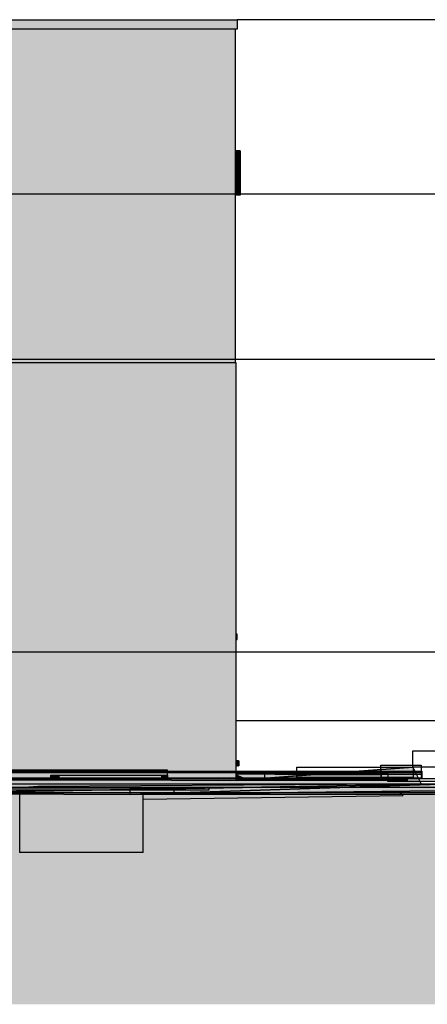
# Model space of a CAD drawing. Header units: metres. Extents: x 0 to 0.84, y 0 to 0.297.
# Tile 24 of 51: x 0.496 to 0.522, y 0.065 to 0.127. Entities that reach past the tile are written whole.
import ezdxf

# ---------------------------------------------------------------- set-up
doc = ezdxf.new("R2010")
doc.units = ezdxf.units.M
doc.linetypes.add('Teckovana 0.5x', pattern=[0.04, 0, -0.04])
for name, color, linetype, lineweight in [('Füllfläche', 7, 'Continuous', 13), ('Maßlinie 1_100', 7, 'Continuous', 25), ('Standard', 7, 'Continuous', 25)]:
    doc.layers.add(name, color=color, linetype=linetype, lineweight=lineweight)
picture_1 = doc.add_image_def('image1.jpg', size_in_pixel=(1024, 1024))

msp = doc.modelspace()

# ---------------------------------------------------------------- hatches: boundary and pattern name
at = {"layer": 'Füllfläche', "linetype": 'Continuous', "lineweight": 25, "true_color": 0xababab, "transparency": 33554687}
msp.add_hatch(color=253, dxfattribs=at).paths.add_polyline_path([(0.063228, 0.084101), (0.063228, 0.065001), (0.522764, 0.065001), (0.522764, 0.078929), (0.503326, 0.078281), (0.482837, 0.078221), (0.458676, 0.078842), (0.45051, 0.078842), (0.422836, 0.0786), (0.400594, 0.079285), (0.391166, 0.079301), (0.372074, 0.079722), (0.351418, 0.079763), (0.347718, 0.079763), (0.257118, 0.079508), (0.254717, 0.079428), (0.163512, 0.079423), (0.159962, 0.079513), (0.140569, 0.080175), (0.107658, 0.082526), (0.087879, 0.083314)])
at = {"layer": 'Standard', "linetype": 'Continuous', "lineweight": 25, "true_color": 0xd1d1d1, "transparency": 33554687}
for points in [[(0.392488, 0.127301), (0.392488, 0.126701), (0.51009, 0.126701), (0.51009, 0.127301)], [(0.510062, 0.088399), (0.510028, 0.088399), (0.510028, 0.088157), (0.510062, 0.088099)], [(0.510169, 0.080399), (0.510169, 0.080099), (0.510082, 0.080249), (0.51007, 0.080242), (0.51016, 0.080084), (0.510184, 0.080084), (0.510184, 0.080411), (0.510028, 0.080439), (0.510028, 0.080424)]]:
    msp.add_hatch(color=254, dxfattribs=at).paths.add_polyline_path(points)
at = {"layer": 'Standard', "linetype": 'Continuous', "lineweight": 25, "true_color": 0xf3f3f3, "transparency": 33554687}
for points in [[(0.509978, 0.121299), (0.509978, 0.126701), (0.392569, 0.126701), (0.392569, 0.121299), (0.478578, 0.121299), (0.478578, 0.122899), (0.478599, 0.122899), (0.480655, 0.122899), (0.480655, 0.121299)], [(0.510028, 0.083099), (0.510028, 0.105599), (0.480467, 0.105599), (0.480467, 0.083099)]]:
    msp.add_hatch(color=7, dxfattribs=at).paths.add_polyline_path(points)
at = {"layer": 'Standard', "linetype": 'Continuous', "lineweight": 25, "transparency": 33554687}
h = msp.add_hatch(color=7, dxfattribs=at)
h.paths.add_polyline_path([(0.509978, 0.126701), (0.392569, 0.126701), (0.392569, 0.12663), (0.509978, 0.126622)])
h.paths.add_polyline_path([(0.478578, 0.121299), (0.478578, 0.122899), (0.47707, 0.12137), (0.47707, 0.121299)])
at = {"layer": 'Standard', "linetype": 'Continuous', "lineweight": 25, "true_color": 0xf3f3f3, "transparency": 33554687}
h = msp.add_hatch(color=7, dxfattribs=at)
h.paths.add_polyline_path([(0.509978, 0.118299), (0.509978, 0.121299), (0.480655, 0.121299), (0.480655, 0.120899), (0.480474, 0.120416), (0.480325, 0.119999), (0.48032, 0.119984), (0.480315, 0.119957), (0.480247, 0.119499), (0.480209, 0.119249), (0.480172, 0.118999), (0.480172, 0.118299)])
h.paths.add_polyline_path([(0.478578, 0.120899), (0.478578, 0.121299), (0.392569, 0.121299), (0.392569, 0.118299), (0.479172, 0.118299), (0.479172, 0.118999), (0.479134, 0.119249), (0.479097, 0.119499), (0.479028, 0.119957), (0.479023, 0.119984), (0.479018, 0.119999), (0.478922, 0.120206), (0.478662, 0.120729)])
at = {"layer": 'Standard', "linetype": 'Continuous', "lineweight": 25, "true_color": 0xbdbdbd, "transparency": 33554687}
msp.add_hatch(color=9, dxfattribs=at).paths.add_polyline_path([(0.510274, 0.118812), (0.510273, 0.118999), (0.509978, 0.118999), (0.509978, 0.118812)])
at = {"layer": 'Standard', "linetype": 'Continuous', "lineweight": 25, "true_color": 0xc3c3c3, "transparency": 33554687}
msp.add_hatch(color=9, dxfattribs=at).paths.add_polyline_path([(0.510276, 0.118299), (0.510274, 0.118812), (0.509978, 0.118812), (0.509978, 0.118299)])
at = {"layer": 'Standard', "linetype": 'Continuous', "lineweight": 25, "true_color": 0xf3f3f3, "transparency": 33554687}
h = msp.add_hatch(color=7, dxfattribs=at)
h.paths.add_polyline_path([(0.509978, 0.113799), (0.509978, 0.118299), (0.480172, 0.118299), (0.480172, 0.118099), (0.480467, 0.116799), (0.480467, 0.113799)])
h.paths.add_polyline_path([(0.479172, 0.118099), (0.479172, 0.118299), (0.392569, 0.118299), (0.392569, 0.116251), (0.479131, 0.116251), (0.479131, 0.115299), (0.47893, 0.115299), (0.47893, 0.113799), (0.479467, 0.113799), (0.479467, 0.116799)])
at = {"layer": 'Standard', "linetype": 'Continuous', "lineweight": 25, "true_color": 0xc2c2c2, "transparency": 33554687}
msp.add_hatch(color=9, dxfattribs=at).paths.add_polyline_path([(0.510276, 0.117599), (0.510276, 0.118299), (0.509978, 0.118299), (0.509978, 0.117599)])
at = {"layer": 'Standard', "linetype": 'Continuous', "lineweight": 25, "true_color": 0xbababa, "transparency": 33554687}
for points in [[(0.510276, 0.116899), (0.510276, 0.117599), (0.509978, 0.117599), (0.509978, 0.116899)], [(0.510062, 0.088399), (0.510028, 0.088405), (0.510028, 0.088399)], [(0.510147, 0.080399), (0.510169, 0.080399), (0.510028, 0.080424), (0.510028, 0.08042)], [(0.510063, 0.080399), (0.510085, 0.080399), (0.510028, 0.080409), (0.510028, 0.080405)], [(0.510147, 0.080399), (0.510147, 0.080137), (0.510169, 0.080099), (0.510169, 0.080399)], [(0.510055, 0.080084), (0.510076, 0.080084), (0.510028, 0.080169), (0.510028, 0.08013)], [(0.510048, 0.080242), (0.510138, 0.080084), (0.51016, 0.080084), (0.51007, 0.080242)]]:
    msp.add_hatch(color=9, dxfattribs=at).paths.add_polyline_path(points)
at = {"layer": 'Standard', "linetype": 'Continuous', "lineweight": 25, "transparency": 33554687}
for color, points in [(253, [(0.510274, 0.116387), (0.510276, 0.116899), (0.509978, 0.116899), (0.509978, 0.116387)]), (254, [(0.510062, 0.088399), (0.510062, 0.088099), (0.510028, 0.088157), (0.510028, 0.088127), (0.510053, 0.088084), (0.510078, 0.088084), (0.510078, 0.088411), (0.510028, 0.08842), (0.510028, 0.088405)]), (7, [(0.510062, 0.088399), (0.510028, 0.088399), (0.510028, 0.088389)]), (9, [(0.510061, 0.080249), (0.510048, 0.080242), (0.51007, 0.080242), (0.510082, 0.080249)]), (7, [(0.510061, 0.080249), (0.510048, 0.080242), (0.510069, 0.080242), (0.510082, 0.080249)]), (7, [(0.513862, 0.079361), (0.519166, 0.079542), (0.521186, 0.080001), (0.513852, 0.079459)]), (7, [(0.521186, 0.080001), (0.519166, 0.079542), (0.52171, 0.078954)]), (7, [(0.48276, 0.079305), (0.52171, 0.078954), (0.509589, 0.079153), (0.482753, 0.079314)]), (7, [(0.482767, 0.079271), (0.50564, 0.078833), (0.521738, 0.078942), (0.52171, 0.078954), (0.48276, 0.079305)]), (7, [(0.482778, 0.079188), (0.495384, 0.078632), (0.497485, 0.078778), (0.50564, 0.078833), (0.482767, 0.079271)]), (7, [(0.509932, 0.079165), (0.508898, 0.079157), (0.509589, 0.079153), (0.510819, 0.079171)]), (7, [(0.510819, 0.079171), (0.509589, 0.079153), (0.519601, 0.079097), (0.511835, 0.079165)]), (7, [(0.519601, 0.079097), (0.509589, 0.079153), (0.52171, 0.078954)]), (7, [(0.511835, 0.079165), (0.519601, 0.079097), (0.519166, 0.079542), (0.51388, 0.079305), (0.513886, 0.079238)]), (7, [(0.513677, 0.079548), (0.513687, 0.079447), (0.513852, 0.079459), (0.514908, 0.079537)]), (7, [(0.513876, 0.079321), (0.519166, 0.079542), (0.513862, 0.079361)]), (7, [(0.51388, 0.079305), (0.519166, 0.079542), (0.513876, 0.079321)]), (7, [(0.519166, 0.079542), (0.519601, 0.079097), (0.52171, 0.078954)]), (7, [(0.523521, 0.078954), (0.491796, 0.078382), (0.488008, 0.078333), (0.503326, 0.078281)]), (7, [(0.491796, 0.078382), (0.523521, 0.078954), (0.497485, 0.078778)]), (7, [(0.503326, 0.078281), (0.522764, 0.078505), (0.516987, 0.078736)]), (7, [(0.523521, 0.078954), (0.516987, 0.078736), (0.522764, 0.078505)])]:
    msp.add_hatch(color=color, dxfattribs=at).paths.add_polyline_path(points)
at = {"layer": 'Standard', "linetype": 'Continuous', "lineweight": 25, "true_color": 0xaaaaaa, "transparency": 33554687}
for points in [[(0.510273, 0.116199), (0.510274, 0.116387), (0.509978, 0.116387), (0.509978, 0.116199)], [(0.510543, 0.079208), (0.510549, 0.079208), (0.510028, 0.079231), (0.510028, 0.079231)], [(0.523521, 0.078954), (0.491796, 0.078382), (0.488008, 0.078333), (0.503326, 0.078281)], [(0.491796, 0.078382), (0.523521, 0.078954), (0.497485, 0.078778)], [(0.503326, 0.078281), (0.522764, 0.078505), (0.516987, 0.078736)], [(0.523521, 0.078954), (0.516987, 0.078736), (0.522764, 0.078505)], [(0.496331, 0.074599), (0.496341, 0.074599), (0.496341, 0.078305), (0.496331, 0.078305)], [(0.496341, 0.074599), (0.504141, 0.074599), (0.504141, 0.078291), (0.503326, 0.078281), (0.496341, 0.078305)], [(0.520572, 0.078214), (0.520259, 0.078476), (0.504892, 0.078299), (0.504141, 0.078255), (0.504141, 0.077972)]]:
    msp.add_hatch(color=253, dxfattribs=at).paths.add_polyline_path(points)
at = {"layer": 'Standard', "linetype": 'Continuous', "lineweight": 25, "true_color": 0xf3f3f3, "transparency": 33554687}
h = msp.add_hatch(color=7, dxfattribs=at)
h.paths.add_polyline_path([(0.509978, 0.113799), (0.480467, 0.113799), (0.480467, 0.113199), (0.481094, 0.113199), (0.481094, 0.110699), (0.480467, 0.109399), (0.480467, 0.109397), (0.480467, 0.105599), (0.509978, 0.105599)])
h.paths.add_polyline_path([(0.47893, 0.113799), (0.47893, 0.113199), (0.479467, 0.113199), (0.479467, 0.113799)])
h.paths.add_polyline_path([(0.479227, 0.108699), (0.479226, 0.107999), (0.479225, 0.107769), (0.479314, 0.107999), (0.479314, 0.108399), (0.479277, 0.108649), (0.479239, 0.108899), (0.479227, 0.108984)])
h.paths.add_polyline_path([(0.47893, 0.107299), (0.47893, 0.107005), (0.479044, 0.107299)])
h.paths.add_polyline_path([(0.490467, 0.107499), (0.490466, 0.107499), (0.489766, 0.107687), (0.489254, 0.108199), (0.489066, 0.108899), (0.489254, 0.109599), (0.489766, 0.110112), (0.490466, 0.110299), (0.490467, 0.110299), (0.491167, 0.110112), (0.49168, 0.109599), (0.491867, 0.108899), (0.49168, 0.108199), (0.491167, 0.107687)], flags=16)
at = {"layer": 'Standard', "linetype": 'Continuous', "lineweight": 25, "true_color": 0xc5c5c5, "transparency": 33554687}
msp.add_hatch(color=9, dxfattribs=at).paths.add_polyline_path([(0.510053, 0.088084), (0.510028, 0.088127), (0.510028, 0.088084)])
at = {"layer": 'Standard', "linetype": 'Continuous', "lineweight": 25, "true_color": 0x1e5d86, "transparency": 33554687}
msp.add_hatch(color=146, dxfattribs=at).paths.add_polyline_path([(0.510028, 0.083099), (0.480467, 0.083099), (0.480467, 0.079328), (0.482753, 0.079314), (0.49831, 0.079221), (0.49831, 0.079499), (0.498858, 0.079499), (0.500249, 0.079499), (0.502112, 0.079499), (0.503948, 0.079499), (0.505264, 0.079499), (0.505708, 0.079499), (0.505708, 0.079176), (0.508898, 0.079157), (0.509932, 0.079165), (0.510028, 0.079166)])
at = {"layer": 'Standard', "linetype": 'Continuous', "lineweight": 25, "true_color": 0xd1d1d1, "transparency": 33554687}
h = msp.add_hatch(color=254, dxfattribs=at)
h.paths.add_polyline_path([(0.510085, 0.080399), (0.510085, 0.080245), (0.5101, 0.080219), (0.5101, 0.080407), (0.510028, 0.08042), (0.510028, 0.080409)])
h.paths.add_polyline_path([(0.510085, 0.080099), (0.510028, 0.080198), (0.510028, 0.080169), (0.510076, 0.080084), (0.5101, 0.080084), (0.5101, 0.080151), (0.510085, 0.080177)])
at = {"layer": 'Standard', "linetype": 'Continuous', "lineweight": 25, "true_color": 0xbababa, "transparency": 33554687}
h = msp.add_hatch(color=9, dxfattribs=at)
h.paths.add_polyline_path([(0.510063, 0.080399), (0.510063, 0.080249), (0.510082, 0.080249), (0.510085, 0.080245), (0.510085, 0.080399)])
h.paths.add_polyline_path([(0.510085, 0.080099), (0.510085, 0.080177), (0.510063, 0.080215), (0.510063, 0.080137)])
at = {"layer": 'Standard', "linetype": 'Continuous', "lineweight": 25, "true_color": 0xb8b8b8, "transparency": 33554687}
for points in [[(0.521186, 0.080001), (0.511364, 0.079275), (0.519166, 0.079542)], [(0.521186, 0.080001), (0.519166, 0.079542), (0.52171, 0.078954)], [(0.510958, 0.079173), (0.508898, 0.079157), (0.509589, 0.079153)], [(0.510666, 0.079275), (0.512038, 0.079325), (0.513852, 0.079459), (0.514908, 0.079537), (0.510028, 0.07958), (0.510028, 0.079554)], [(0.510666, 0.079275), (0.510028, 0.079256), (0.510028, 0.079231), (0.510549, 0.079208), (0.510804, 0.079229)], [(0.511364, 0.079275), (0.510034, 0.079166), (0.510219, 0.079167), (0.519166, 0.079542)], [(0.519166, 0.079542), (0.510219, 0.079167), (0.510958, 0.079173)], [(0.510666, 0.079275), (0.510804, 0.079229), (0.511364, 0.079275), (0.512038, 0.079325)], [(0.519166, 0.079542), (0.510958, 0.079173), (0.519601, 0.079097)], [(0.519166, 0.079542), (0.519601, 0.079097), (0.52171, 0.078954)]]:
    msp.add_hatch(color=9, dxfattribs=at).paths.add_polyline_path(points)
at = {"layer": 'Standard', "linetype": 'Continuous', "lineweight": 25, "true_color": 0xb9b9b9, "transparency": 33554687}
for points in [[(0.479474, 0.079334), (0.495384, 0.078632), (0.497485, 0.078778), (0.50564, 0.078833)], [(0.52171, 0.078954), (0.479474, 0.079334), (0.50564, 0.078833), (0.521738, 0.078942)], [(0.509589, 0.079153), (0.479474, 0.079334), (0.52171, 0.078954)], [(0.510958, 0.079173), (0.509589, 0.079153), (0.519601, 0.079097)], [(0.519601, 0.079097), (0.509589, 0.079153), (0.52171, 0.078954)], [(0.510666, 0.079275), (0.510028, 0.079554), (0.510028, 0.079256)], [(0.510034, 0.079166), (0.510543, 0.079208), (0.510028, 0.079231), (0.510028, 0.079166)]]:
    msp.add_hatch(color=9, dxfattribs=at).paths.add_polyline_path(points)
at = {"layer": 'Standard', "linetype": 'Continuous', "lineweight": 25, "true_color": 0x474747, "transparency": 33554687}
for points in [[(0.49831, 0.079499), (0.49831, 0.079221), (0.498858, 0.079218), (0.498858, 0.079499)], [(0.510543, 0.079208), (0.510549, 0.079208), (0.510028, 0.079231), (0.510028, 0.079231)], [(0.520572, 0.078214), (0.520259, 0.078476), (0.504892, 0.078299), (0.504141, 0.078255), (0.504141, 0.077972)]]:
    msp.add_hatch(color=49, dxfattribs=at).paths.add_polyline_path(points)
at = {"layer": 'Standard', "linetype": 'Continuous', "lineweight": 25, "true_color": 0x494949, "transparency": 33554687}
msp.add_hatch(color=251, dxfattribs=at).paths.add_polyline_path([(0.498858, 0.079499), (0.498858, 0.079218), (0.500249, 0.079209), (0.500249, 0.079499)])
at = {"layer": 'Standard', "linetype": 'Continuous', "lineweight": 25, "true_color": 0x4e4e4e, "transparency": 33554687}
msp.add_hatch(color=251, dxfattribs=at).paths.add_polyline_path([(0.500249, 0.079499), (0.500249, 0.079209), (0.502112, 0.079198), (0.502112, 0.079499)])
at = {"layer": 'Standard', "linetype": 'Continuous', "lineweight": 25, "true_color": 0x515151, "transparency": 33554687}
for points in [[(0.502112, 0.079499), (0.502112, 0.079198), (0.503948, 0.079187), (0.503948, 0.079499)], [(0.503948, 0.079499), (0.503948, 0.079187), (0.505264, 0.079179), (0.505264, 0.079499)]]:
    msp.add_hatch(color=251, dxfattribs=at).paths.add_polyline_path(points)
at = {"layer": 'Standard', "linetype": 'Continuous', "lineweight": 25, "true_color": 0x4f4f4f, "transparency": 33554687}
msp.add_hatch(color=251, dxfattribs=at).paths.add_polyline_path([(0.505264, 0.079499), (0.505264, 0.079179), (0.505708, 0.079176), (0.505708, 0.079499)])
at = {"layer": 'Standard', "linetype": 'Continuous', "lineweight": 25, "true_color": 0x4d4d4d, "transparency": 33554687}
for points in [[(0.509932, 0.079165), (0.510819, 0.079171), (0.510958, 0.079173)], [(0.513677, 0.079548), (0.510028, 0.07958), (0.510028, 0.079554), (0.510666, 0.079275), (0.512038, 0.079325), (0.513687, 0.079447)], [(0.510666, 0.079275), (0.510028, 0.079554), (0.510028, 0.079256)], [(0.510666, 0.079275), (0.510028, 0.079256), (0.510028, 0.079231), (0.510549, 0.079208), (0.510804, 0.079229)], [(0.510034, 0.079166), (0.510543, 0.079208), (0.510028, 0.079231), (0.510028, 0.079166)], [(0.513876, 0.079321), (0.513862, 0.079361), (0.511364, 0.079275), (0.510034, 0.079166), (0.510219, 0.079167)], [(0.51388, 0.079305), (0.513876, 0.079321), (0.510219, 0.079167), (0.510958, 0.079173)], [(0.510666, 0.079275), (0.510804, 0.079229), (0.511364, 0.079275), (0.512038, 0.079325)], [(0.510819, 0.079171), (0.511835, 0.079165), (0.510958, 0.079173)], [(0.511835, 0.079165), (0.513886, 0.079238), (0.51388, 0.079305), (0.510958, 0.079173)], [(0.513862, 0.079361), (0.513852, 0.079459), (0.511364, 0.079275)]]:
    msp.add_hatch(color=251, dxfattribs=at).paths.add_polyline_path(points)
at = {"layer": 'Standard', "linetype": 'Continuous', "lineweight": 25, "true_color": 0x505050, "transparency": 33554687}
msp.add_hatch(color=251, dxfattribs=at).paths.add_polyline_path([(0.513677, 0.079548), (0.514908, 0.079537), (0.517101, 0.079699), (0.510028, 0.079699), (0.510028, 0.07958)])
at = {"layer": 'Standard', "linetype": 'Continuous', "lineweight": 25, "true_color": 0xaaaaaa, "transparency": 33554687}
h = msp.add_hatch(color=253, dxfattribs=at)
h.paths.add_polyline_path([(0.478362, 0.078107), (0.496331, 0.077892), (0.496331, 0.078305), (0.488008, 0.078333), (0.486559, 0.078315)])
h.paths.add_polyline_path([(0.504892, 0.078299), (0.504141, 0.078291), (0.504141, 0.078255)])
at = {"layer": 'Standard', "linetype": 'Continuous', "lineweight": 25, "true_color": 0x474747, "transparency": 33554687}
h = msp.add_hatch(color=49, dxfattribs=at)
h.paths.add_polyline_path([(0.478362, 0.078107), (0.496331, 0.077892), (0.496331, 0.078305), (0.488008, 0.078333), (0.486559, 0.078315)])
h.paths.add_polyline_path([(0.504892, 0.078299), (0.504141, 0.078291), (0.504141, 0.078255)])

# ---------------------------------------------------------------- linework, layer by layer
at = {"layer": 'Maßlinie 1_100', "color": 7, "linetype": 'Teckovana 0.5x', "lineweight": 25, "transparency": 33554687}
for points in [[(0.533773, 0.127301), (0.530365, 0.127301), (0.530365, 0.127301), (0.51009, 0.127301)], [(0.533773, 0.116251), (0.530365, 0.116251), (0.530365, 0.116251), (0.530365, 0.116251), (0.530365, 0.116251), (0.479131, 0.116251)], [(0.533773, 0.105799), (0.530365, 0.105799), (0.530365, 0.105799), (0.530365, 0.105799), (0.530365, 0.105799), (0.530365, 0.105799), (0.530365, 0.105799), (0.451025, 0.105799)], [(0.533773, 0.087284), (0.530365, 0.087284), (0.530365, 0.087284), (0.530365, 0.087284), (0.530365, 0.087284), (0.530365, 0.087284), (0.530365, 0.087284), (0.530365, 0.087284), (0.530365, 0.087284), (0.479052, 0.087284)], [(0.533773, 0.082944), (0.51636, 0.082944), (0.51636, 0.082944), (0.510028, 0.082944)]]:
    msp.add_lwpolyline(points, dxfattribs=at)
at = {"layer": 'Standard', "color": 7, "linetype": 'Continuous', "lineweight": 25, "transparency": 33554687}
for p, q in [((0.392488, 0.127301), (0.51009, 0.127301)), ((0.51009, 0.127301), (0.51009, 0.126701)), ((0.51009, 0.126701), (0.392488, 0.126701)), ((0.509978, 0.121299), (0.509978, 0.126701)), ((0.509978, 0.118299), (0.509978, 0.121299)), ((0.510273, 0.118999), (0.509978, 0.118999)), ((0.510273, 0.118999), (0.510274, 0.118812)), ((0.510274, 0.118812), (0.510276, 0.118299)), ((0.509978, 0.113799), (0.509978, 0.118299)), ((0.510276, 0.118299), (0.510276, 0.117599)), ((0.510276, 0.117599), (0.510276, 0.116899)), ((0.510276, 0.116899), (0.510274, 0.116387)), ((0.510273, 0.116199), (0.509978, 0.116199)), ((0.510274, 0.116387), (0.510273, 0.116199)), ((0.509978, 0.105599), (0.509978, 0.113799)), ((0.510028, 0.105599), (0.480467, 0.105599)), ((0.510028, 0.083099), (0.510028, 0.105599)), ((0.510078, 0.088411), (0.510028, 0.08842)), ((0.510028, 0.088405), (0.510062, 0.088399)), ((0.510062, 0.088099), (0.510028, 0.088157)), ((0.510028, 0.088127), (0.510053, 0.088084)), ((0.510053, 0.088084), (0.510078, 0.088084)), ((0.510078, 0.088084), (0.510078, 0.088411)), ((0.510028, 0.079166), (0.510028, 0.083099)), ((0.510028, 0.080439), (0.510184, 0.080411)), ((0.510169, 0.080399), (0.510028, 0.080424)), ((0.510028, 0.08042), (0.510147, 0.080399)), ((0.510085, 0.080399), (0.510028, 0.080409)), ((0.510028, 0.080405), (0.510063, 0.080399)), ((0.510063, 0.080399), (0.510063, 0.080249)), ((0.510063, 0.080399), (0.510085, 0.080399)), ((0.510085, 0.080245), (0.510085, 0.080399)), ((0.5101, 0.080407), (0.5101, 0.080219)), ((0.510147, 0.080399), (0.510147, 0.080137)), ((0.510147, 0.080399), (0.510169, 0.080399)), ((0.510169, 0.080099), (0.510169, 0.080399)), ((0.510184, 0.080411), (0.510184, 0.080084)), ((0.510028, 0.080198), (0.510085, 0.080099)), ((0.510076, 0.080084), (0.510028, 0.080169)), ((0.510028, 0.08013), (0.510055, 0.080084)), ((0.510061, 0.080249), (0.510048, 0.080242)), ((0.510048, 0.080242), (0.51007, 0.080242)), ((0.510048, 0.080242), (0.510138, 0.080084)), ((0.510055, 0.080084), (0.510076, 0.080084)), ((0.510061, 0.080249), (0.510082, 0.080249)), ((0.510063, 0.080215), (0.510063, 0.080137)), ((0.51007, 0.080242), (0.510082, 0.080249)), ((0.51016, 0.080084), (0.51007, 0.080242)), ((0.5101, 0.080084), (0.510076, 0.080084)), ((0.510082, 0.080249), (0.510169, 0.080099)), ((0.510085, 0.080099), (0.510085, 0.080177)), ((0.5101, 0.080151), (0.5101, 0.080084)), ((0.510138, 0.080084), (0.51016, 0.080084)), ((0.510184, 0.080084), (0.51016, 0.080084)), ((0.511364, 0.079275), (0.521186, 0.080001)), ((0.521186, 0.080001), (0.513852, 0.079459)), ((0.521186, 0.080001), (0.52171, 0.078954)), ((0.521186, 0.080001), (0.52171, 0.078954)), ((0.479474, 0.079334), (0.509589, 0.079153)), ((0.509589, 0.079153), (0.482753, 0.079314)), ((0.49831, 0.079221), (0.49831, 0.079499)), ((0.49831, 0.079499), (0.498858, 0.079499)), ((0.498858, 0.079499), (0.500249, 0.079499)), ((0.500249, 0.079499), (0.502112, 0.079499)), ((0.502112, 0.079499), (0.503948, 0.079499)), ((0.503948, 0.079499), (0.505264, 0.079499)), ((0.505264, 0.079499), (0.505708, 0.079499)), ((0.505708, 0.079176), (0.505708, 0.079499)), ((0.508898, 0.079157), (0.510958, 0.079173)), ((0.509932, 0.079165), (0.508898, 0.079157)), ((0.510958, 0.079173), (0.509932, 0.079165)), ((0.510028, 0.079699), (0.517101, 0.079699)), ((0.510028, 0.07958), (0.514908, 0.079537)), ((0.513677, 0.079548), (0.510028, 0.07958)), ((0.510028, 0.079231), (0.510543, 0.079208)), ((0.510543, 0.079208), (0.510028, 0.079231)), ((0.510034, 0.079166), (0.511364, 0.079275)), ((0.511364, 0.079275), (0.510034, 0.079166)), ((0.513852, 0.079459), (0.511364, 0.079275)), ((0.514908, 0.079537), (0.513677, 0.079548)), ((0.491796, 0.078382), (0.523521, 0.078954)), ((0.523521, 0.078954), (0.491796, 0.078382)), ((0.497485, 0.078778), (0.491796, 0.078382)), ((0.497485, 0.078778), (0.491796, 0.078382)), ((0.523521, 0.078954), (0.497485, 0.078778)), ((0.523521, 0.078954), (0.497485, 0.078778)), ((0.503326, 0.078281), (0.523521, 0.078954)), ((0.523521, 0.078954), (0.503326, 0.078281)), ((0.503326, 0.078281), (0.522764, 0.078505)), ((0.522764, 0.078505), (0.503326, 0.078281)), ((0.52171, 0.078954), (0.521738, 0.078942)), ((0.52171, 0.078954), (0.521738, 0.078942)), ((0.488008, 0.078333), (0.503326, 0.078281)), ((0.503326, 0.078281), (0.488008, 0.078333)), ((0.496341, 0.074599), (0.496341, 0.078305)), ((0.504141, 0.074599), (0.504141, 0.078291)), ((0.504141, 0.077972), (0.520572, 0.078214)), ((0.504141, 0.077972), (0.520572, 0.078214)), ((0.520572, 0.078214), (0.520259, 0.078476)), ((0.520572, 0.078214), (0.520259, 0.078476)), ((0.496341, 0.074599), (0.496331, 0.074599)), ((0.504141, 0.074599), (0.496341, 0.074599))]:
    msp.add_line(p, q, dxfattribs=at)

# ---------------------------------------------------------------- pictures from other files: only their frames are drawn
image = msp.add_image(picture_1, insert=(0.521186, 0.080001), size_in_units=(0.002544, 0.001047), dxfattribs=at)
image = msp.add_image(picture_1, insert=(0.482778, 0.079188), size_in_units=(0.022873, 0.000639), dxfattribs=at)
image = msp.add_image(picture_1, insert=(0.513862, 0.079361), size_in_units=(0.007335, 0.00064), dxfattribs=at)
image = msp.add_image(picture_1, insert=(0.519166, 0.079542), size_in_units=(0.002544, 0.000588), dxfattribs=at)
image = msp.add_image(picture_1, insert=(0.48276, 0.079305), size_in_units=(0.038957, 0.00036), dxfattribs=at)
image = msp.add_image(picture_1, insert=(0.482767, 0.079271), size_in_units=(0.038978, 0.000472), dxfattribs=at)
image = msp.add_image(picture_1, insert=(0.509932, 0.079165), size_in_units=(0.001921, 0.000018), dxfattribs=at)
image = msp.add_image(picture_1, insert=(0.510819, 0.079171), size_in_units=(0.010012, 0.000074), dxfattribs=at)
image = msp.add_image(picture_1, insert=(0.511835, 0.079165), size_in_units=(0.007766, 0.000445), dxfattribs=at)
image = msp.add_image(picture_1, insert=(0.513677, 0.079548), size_in_units=(0.00123, 0.000101), dxfattribs=at)
image = msp.add_image(picture_1, insert=(0.513876, 0.079321), size_in_units=(0.005304, 0.000222), dxfattribs=at)
image = msp.add_image(picture_1, insert=(0.51388, 0.079304), size_in_units=(0.00529, 0.000238), dxfattribs=at)
image = msp.add_image(picture_1, insert=(0.519601, 0.079097), size_in_units=(0.012121, 0.000199), dxfattribs=at)
image = msp.add_image(picture_1, insert=(0.491796, 0.078382), size_in_units=(0.031725, 0.000572), dxfattribs=at)
image = msp.add_image(picture_1, insert=(0.491796, 0.078382), size_in_units=(0.014283, 0.000322), dxfattribs=at)
image = msp.add_image(picture_1, insert=(0.494269, 0.078554), size_in_units=(0.014022, 0.000194), dxfattribs=at)
image = msp.add_image(picture_1, insert=(0.503326, 0.078281), size_in_units=(0.019438, 0.000455), dxfattribs=at)

doc.saveas('drawing.dxf')
